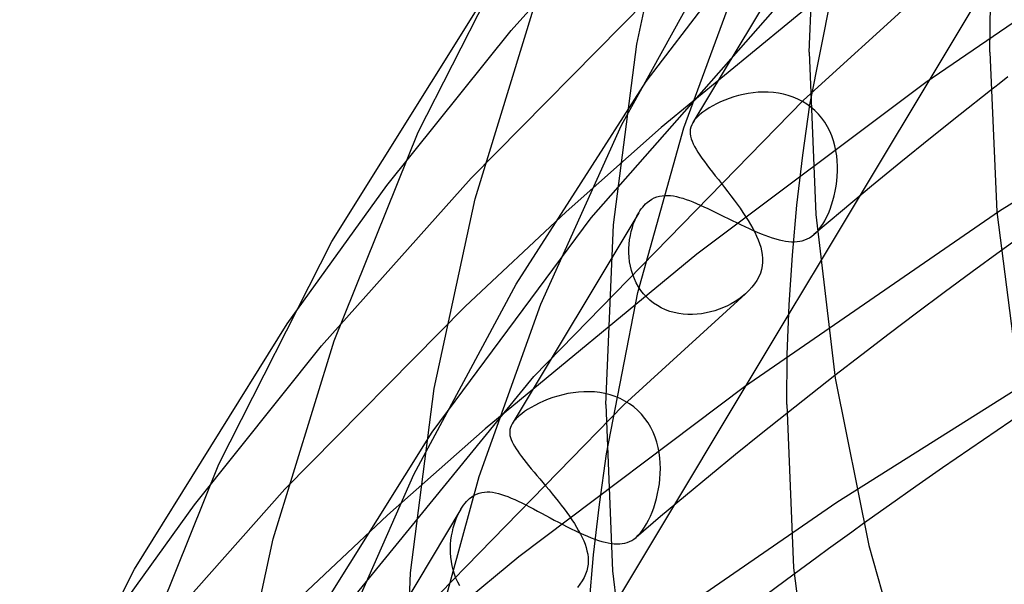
# Model space of a CAD drawing. Header units: millimetres. Extents: x -247 to 247, y -141 to 230.
# Tile 21 of 99: x -193 to -172, y 99 to 112. Entities that reach past the tile are written whole.
import ezdxf

# ---------------------------------------------------------------- set-up
doc = ezdxf.new("R2010")
doc.units = ezdxf.units.MM
doc.layers.add('HIDDEN', color=7, linetype='Continuous')
doc.layers.add('THICK', color=7, linetype='Continuous')

msp = doc.modelspace()

# ---------------------------------------------------------------- linework, layer by layer
at = {"layer": 'HIDDEN'}
for p, q in [((-182.599, 111.326), (-179.36, 114.953)), ((-179.608, 110.202), (-175.901, 115.059)), ((-167.709, 114.082), (-173.422, 110.177)), ((-175.837, 113.856), (-178.577, 109.289)), ((-180.153, 109.23), (-177.805, 113.496)), ((-174.473, 113.134), (-179.278, 109.179)), ((-175.985, 109.679), (-175.294, 113.182)), ((-178.777, 109.172), (-177.37, 113.004)), ((-180.83, 107.18), (-175.925, 112.752)), ((-171.966, 112.533), (-175.762, 106.205)), ((-176.125, 109.789), (-173.548, 112.137)), ((-183.484, 108.061), (-179.598, 111.997)), ((-185.351, 107.893), (-182.599, 111.326)), ((-166.171, 110.862), (-171.786, 107.326)), ((-182.492, 105.714), (-179.608, 110.202)), ((-173.422, 110.177), (-178.489, 106.376)), ((-177.67, 109.859), (-177.771, 109.826)), ((-177.567, 109.889), (-177.67, 109.859)), ((-177.461, 109.914), (-177.567, 109.889)), ((-177.353, 109.935), (-177.461, 109.914)), ((-177.243, 109.951), (-177.353, 109.935)), ((-177.132, 109.962), (-177.243, 109.951)), ((-177.02, 109.966), (-177.132, 109.962)), ((-176.907, 109.965), (-177.02, 109.966)), ((-176.795, 109.957), (-176.907, 109.965)), ((-176.683, 109.943), (-176.795, 109.957)), ((-176.573, 109.921), (-176.683, 109.943)), ((-176.464, 109.892), (-176.573, 109.921)), ((-176.357, 109.855), (-176.464, 109.892)), ((-176.252, 109.81), (-176.357, 109.855)), ((-171.991, 109.997), (-172.658, 109.471)), ((-182.098, 103.667), (-176.125, 109.789)), ((-178.138, 109.661), (-178.217, 109.615)), ((-178.053, 109.706), (-178.138, 109.661)), ((-177.963, 109.749), (-178.053, 109.706)), ((-177.869, 109.789), (-177.963, 109.749)), ((-177.771, 109.826), (-177.869, 109.789)), ((-176.151, 109.758), (-176.252, 109.81)), ((-176.055, 109.698), (-176.151, 109.758)), ((-175.964, 109.631), (-176.055, 109.698)), ((-178.453, 109.438), (-178.484, 109.408)), ((-178.419, 109.469), (-178.453, 109.438)), ((-178.358, 109.519), (-178.419, 109.469)), ((-178.291, 109.567), (-178.358, 109.519)), ((-178.217, 109.615), (-178.291, 109.567)), ((-175.878, 109.556), (-175.964, 109.631)), ((-175.798, 109.475), (-175.878, 109.556)), ((-175.725, 109.388), (-175.798, 109.475)), ((-172.658, 109.471), (-173.319, 108.943)), ((-181.939, 105.268), (-180.153, 109.23)), ((-178.603, 109.238), (-178.622, 109.189)), ((-178.578, 109.287), (-178.603, 109.238)), ((-178.559, 109.317), (-178.578, 109.287)), ((-178.537, 109.347), (-178.559, 109.317)), ((-178.512, 109.378), (-178.537, 109.347)), ((-178.484, 109.408), (-178.512, 109.378)), ((-175.659, 109.296), (-175.725, 109.388)), ((-175.6, 109.198), (-175.659, 109.296)), ((-175.548, 109.097), (-175.6, 109.198)), ((-181.384, 107.31), (-179.278, 109.179)), ((-179.793, 105.526), (-178.777, 109.172)), ((-178.633, 109.139), (-178.638, 109.089)), ((-178.638, 109.089), (-178.636, 109.038)), ((-178.636, 109.038), (-178.628, 108.986)), ((-178.622, 109.189), (-178.633, 109.139)), ((-178.628, 108.986), (-178.615, 108.933)), ((-175.503, 108.993), (-175.548, 109.097)), ((-175.465, 108.886), (-175.503, 108.993)), ((-178.615, 108.933), (-178.595, 108.878)), ((-178.595, 108.878), (-178.571, 108.821)), ((-178.571, 108.821), (-178.541, 108.762)), ((-175.435, 108.776), (-175.465, 108.886)), ((-175.41, 108.665), (-175.435, 108.776)), ((-173.319, 108.943), (-173.973, 108.412)), ((-178.541, 108.762), (-178.507, 108.7)), ((-178.507, 108.7), (-178.468, 108.636)), ((-178.468, 108.636), (-178.424, 108.57)), ((-178.424, 108.57), (-178.375, 108.5)), ((-175.393, 108.552), (-175.41, 108.665)), ((-175.381, 108.439), (-175.393, 108.552)), ((-178.375, 108.5), (-178.323, 108.428)), ((-178.323, 108.428), (-178.267, 108.353)), ((-178.267, 108.353), (-178.208, 108.275)), ((-175.375, 108.326), (-175.381, 108.439)), ((-173.973, 108.412), (-174.621, 107.88)), ((-178.208, 108.275), (-178.145, 108.195)), ((-178.145, 108.195), (-178.08, 108.112)), ((-178.08, 108.112), (-178.012, 108.026)), ((-175.38, 108.101), (-175.375, 108.213)), ((-175.375, 108.213), (-175.375, 108.326)), ((-187.554, 104.834), (-185.351, 107.893)), ((-186.797, 104.344), (-183.484, 108.061)), ((-178.012, 108.026), (-177.943, 107.938)), ((-177.943, 107.938), (-177.873, 107.849)), ((-175.405, 107.88), (-175.39, 107.989)), ((-175.39, 107.989), (-175.38, 108.101)), ((-179.257, 107.671), (-179.197, 107.676)), ((-179.197, 107.676), (-179.135, 107.677)), ((-179.135, 107.677), (-179.072, 107.672)), ((-179.072, 107.672), (-179.007, 107.664)), ((-177.873, 107.849), (-177.803, 107.758)), ((-177.803, 107.758), (-177.733, 107.667)), ((-175.447, 107.667), (-175.424, 107.773)), ((-175.424, 107.773), (-175.405, 107.88)), ((-174.621, 107.88), (-175.261, 107.346)), ((-179.687, 107.417), (-179.655, 107.455)), ((-179.655, 107.455), (-179.622, 107.489)), ((-179.622, 107.489), (-179.588, 107.52)), ((-179.588, 107.52), (-179.538, 107.56)), ((-179.538, 107.56), (-179.485, 107.594)), ((-179.485, 107.594), (-179.43, 107.622)), ((-179.43, 107.622), (-179.374, 107.644)), ((-179.374, 107.644), (-179.316, 107.661)), ((-179.316, 107.661), (-179.257, 107.671)), ((-179.007, 107.664), (-178.94, 107.651)), ((-178.94, 107.651), (-178.871, 107.634)), ((-178.871, 107.634), (-178.801, 107.614)), ((-178.801, 107.614), (-178.728, 107.59)), ((-178.728, 107.59), (-178.653, 107.563)), ((-178.653, 107.563), (-178.575, 107.533)), ((-178.575, 107.533), (-178.496, 107.499)), ((-178.496, 107.499), (-178.414, 107.464)), ((-178.414, 107.464), (-178.331, 107.426)), ((-177.733, 107.667), (-177.664, 107.575)), ((-177.664, 107.575), (-177.596, 107.483)), ((-177.596, 107.483), (-177.531, 107.392)), ((-175.539, 107.37), (-175.505, 107.466)), ((-175.505, 107.466), (-175.475, 107.565)), ((-175.475, 107.565), (-175.447, 107.667)), ((-183.614, 105.218), (-181.384, 107.31)), ((-179.775, 107.291), (-182.577, 102.621)), ((-179.817, 107.215), (-179.776, 107.289)), ((-179.776, 107.289), (-179.748, 107.335)), ((-179.748, 107.335), (-179.718, 107.377)), ((-179.718, 107.377), (-179.687, 107.417)), ((-178.331, 107.426), (-178.246, 107.386)), ((-178.246, 107.386), (-178.159, 107.344)), ((-178.159, 107.344), (-178.071, 107.301)), ((-178.071, 107.301), (-177.981, 107.257)), ((-177.981, 107.257), (-177.889, 107.212)), ((-177.531, 107.392), (-177.468, 107.301)), ((-177.468, 107.301), (-177.409, 107.211)), ((-171.786, 107.326), (-177.433, 103.441)), ((-175.261, 107.346), (-175.896, 106.81)), ((-175.616, 107.194), (-175.576, 107.279)), ((-175.576, 107.279), (-175.539, 107.37)), ((-184.35, 102.434), (-180.83, 107.18)), ((-179.916, 106.968), (-179.888, 107.054)), ((-179.888, 107.054), (-179.854, 107.137)), ((-179.854, 107.137), (-179.817, 107.215)), ((-177.889, 107.212), (-177.797, 107.166)), ((-177.797, 107.166), (-177.704, 107.12)), ((-177.704, 107.12), (-177.612, 107.075)), ((-177.612, 107.075), (-177.519, 107.03)), ((-177.519, 107.03), (-177.426, 106.986)), ((-177.409, 107.211), (-177.352, 107.122)), ((-177.352, 107.122), (-177.3, 107.034)), ((-177.3, 107.034), (-177.251, 106.947)), ((-175.749, 106.971), (-175.703, 107.039)), ((-175.703, 107.039), (-175.658, 107.113)), ((-175.658, 107.113), (-175.616, 107.194)), ((-179.961, 106.788), (-179.941, 106.879)), ((-179.941, 106.879), (-179.916, 106.968)), ((-177.426, 106.986), (-177.334, 106.944)), ((-177.334, 106.944), (-177.244, 106.903)), ((-177.251, 106.947), (-177.206, 106.861)), ((-177.244, 106.903), (-177.155, 106.865)), ((-177.206, 106.861), (-177.166, 106.776)), ((-177.155, 106.865), (-177.067, 106.829)), ((-177.067, 106.829), (-176.983, 106.796)), ((-175.945, 106.771), (-175.897, 106.809)), ((-175.897, 106.809), (-175.846, 106.857)), ((-175.846, 106.857), (-175.796, 106.91)), ((-175.796, 106.91), (-175.749, 106.971)), ((-179.992, 106.503), (-179.987, 106.599)), ((-179.987, 106.599), (-179.976, 106.694)), ((-179.976, 106.694), (-179.961, 106.788)), ((-177.166, 106.776), (-177.13, 106.693)), ((-177.13, 106.693), (-177.1, 106.611)), ((-177.1, 106.611), (-177.075, 106.53)), ((-176.983, 106.796), (-176.9, 106.766)), ((-176.9, 106.766), (-176.82, 106.739)), ((-176.82, 106.739), (-176.743, 106.716)), ((-176.743, 106.716), (-176.667, 106.696)), ((-176.667, 106.696), (-176.595, 106.679)), ((-176.595, 106.679), (-176.525, 106.666)), ((-176.525, 106.666), (-176.457, 106.657)), ((-176.457, 106.657), (-176.392, 106.652)), ((-176.392, 106.652), (-176.33, 106.651)), ((-176.33, 106.651), (-176.269, 106.654)), ((-176.269, 106.654), (-176.211, 106.662)), ((-176.211, 106.662), (-176.154, 106.674)), ((-176.154, 106.674), (-176.1, 106.691)), ((-176.1, 106.691), (-176.047, 106.712)), ((-176.047, 106.712), (-175.995, 106.739)), ((-175.995, 106.739), (-175.945, 106.771)), ((-178.489, 106.376), (-183.175, 102.509)), ((-179.993, 106.405), (-179.992, 106.503)), ((-179.987, 106.308), (-179.993, 106.405)), ((-177.075, 106.53), (-177.056, 106.45)), ((-177.056, 106.45), (-177.041, 106.366)), ((-177.041, 106.366), (-177.034, 106.282)), ((-171.766, 106.443), (-172.395, 105.983)), ((-179.976, 106.21), (-179.987, 106.308)), ((-179.959, 106.113), (-179.976, 106.21)), ((-177.034, 106.2), (-177.042, 106.118)), ((-177.034, 106.282), (-177.034, 106.2)), ((-179.936, 106.018), (-179.959, 106.113)), ((-179.907, 105.924), (-179.936, 106.018)), ((-177.082, 105.956), (-177.116, 105.875)), ((-177.058, 106.037), (-177.082, 105.956)), ((-177.042, 106.118), (-177.058, 106.037)), ((-172.395, 105.983), (-173.013, 105.527)), ((-184.757, 101.498), (-182.492, 105.714)), ((-179.872, 105.832), (-179.907, 105.924)), ((-179.83, 105.743), (-179.872, 105.832)), ((-179.782, 105.656), (-179.83, 105.743)), ((-177.209, 105.718), (-177.268, 105.642)), ((-177.158, 105.795), (-177.209, 105.718)), ((-177.116, 105.875), (-177.158, 105.795)), ((-180.487, 101.958), (-179.793, 105.526)), ((-180.108, 103.043), (-177.41, 105.499)), ((-179.727, 105.573), (-179.782, 105.656)), ((-179.666, 105.495), (-179.727, 105.573)), ((-179.598, 105.422), (-179.666, 105.495)), ((-177.411, 105.498), (-177.484, 105.438)), ((-177.336, 105.569), (-177.41, 105.499)), ((-177.268, 105.642), (-177.336, 105.569)), ((-173.013, 105.527), (-173.626, 105.069)), ((-179.526, 105.354), (-179.598, 105.422)), ((-179.447, 105.292), (-179.526, 105.354)), ((-179.363, 105.236), (-179.447, 105.292)), ((-177.726, 105.279), (-177.812, 105.234)), ((-177.642, 105.328), (-177.726, 105.279)), ((-177.561, 105.381), (-177.642, 105.328)), ((-177.484, 105.438), (-177.561, 105.381)), ((-187.608, 101.17), (-183.614, 105.218)), ((-183.31, 101.451), (-181.939, 105.268)), ((-179.275, 105.187), (-179.363, 105.236)), ((-179.184, 105.145), (-179.275, 105.187)), ((-179.088, 105.11), (-179.184, 105.145)), ((-178.991, 105.083), (-179.088, 105.11)), ((-178.891, 105.062), (-178.991, 105.083)), ((-178.791, 105.048), (-178.891, 105.062)), ((-178.383, 105.058), (-178.484, 105.046)), ((-178.283, 105.075), (-178.383, 105.058)), ((-178.184, 105.097), (-178.283, 105.075)), ((-178.087, 105.125), (-178.184, 105.097)), ((-177.993, 105.157), (-178.087, 105.125)), ((-177.901, 105.193), (-177.993, 105.157)), ((-177.812, 105.234), (-177.901, 105.193)), ((-173.626, 105.069), (-174.234, 104.61)), ((-176.453, 105.053), (-180.292, 98.655)), ((-178.689, 105.041), (-178.791, 105.048)), ((-178.587, 105.04), (-178.689, 105.041)), ((-178.484, 105.046), (-178.587, 105.04)), ((-169.668, 104.484), (-175.391, 100.878)), ((-174.234, 104.61), (-174.837, 104.149)), ((-189.61, 100.829), (-186.797, 104.344)), ((-174.837, 104.149), (-175.435, 103.686)), ((-186.818, 97.884), (-182.098, 103.667)), ((-177.433, 103.441), (-182.429, 99.676)), ((-181.109, 103.322), (-181.226, 103.309)), ((-180.992, 103.33), (-181.109, 103.322)), ((-180.873, 103.331), (-180.992, 103.33)), ((-180.755, 103.325), (-180.873, 103.331)), ((-180.638, 103.312), (-180.755, 103.325)), ((-181.882, 103.121), (-181.98, 103.076)), ((-181.78, 103.163), (-181.882, 103.121)), ((-181.674, 103.201), (-181.78, 103.163)), ((-181.565, 103.235), (-181.674, 103.201)), ((-181.455, 103.264), (-181.565, 103.235)), ((-181.341, 103.289), (-181.455, 103.264)), ((-181.226, 103.309), (-181.341, 103.289)), ((-180.522, 103.291), (-180.638, 103.312)), ((-180.407, 103.262), (-180.522, 103.291)), ((-180.295, 103.225), (-180.407, 103.262)), ((-180.185, 103.179), (-180.295, 103.225)), ((-180.08, 103.125), (-180.185, 103.179)), ((-179.979, 103.063), (-180.08, 103.125)), ((-186.235, 96.759), (-180.108, 103.043)), ((-182.305, 102.889), (-182.366, 102.843)), ((-182.236, 102.935), (-182.305, 102.889)), ((-182.159, 102.982), (-182.236, 102.935)), ((-182.073, 103.029), (-182.159, 102.982)), ((-181.98, 103.076), (-182.073, 103.029)), ((-179.884, 102.993), (-179.979, 103.063)), ((-179.795, 102.915), (-179.884, 102.993)), ((-179.713, 102.83), (-179.795, 102.915)), ((-171.234, 102.887), (-171.844, 102.473)), ((-182.538, 102.678), (-182.559, 102.649)), ((-182.513, 102.708), (-182.538, 102.678)), ((-182.485, 102.738), (-182.513, 102.708)), ((-182.455, 102.768), (-182.485, 102.738)), ((-182.421, 102.798), (-182.455, 102.768)), ((-182.366, 102.843), (-182.421, 102.798)), ((-179.638, 102.738), (-179.713, 102.83)), ((-179.57, 102.641), (-179.638, 102.738)), ((-176.499, 102.849), (-177.067, 102.396)), ((-185.334, 100.594), (-183.175, 102.509)), ((-182.627, 102.493), (-182.632, 102.451)), ((-182.632, 102.451), (-182.631, 102.407)), ((-182.616, 102.536), (-182.627, 102.493)), ((-182.6, 102.578), (-182.616, 102.536)), ((-182.578, 102.62), (-182.6, 102.578)), ((-182.559, 102.649), (-182.578, 102.62)), ((-179.51, 102.539), (-179.57, 102.641)), ((-179.458, 102.433), (-179.51, 102.539)), ((-171.844, 102.473), (-172.449, 102.059)), ((-187.157, 97.953), (-184.35, 102.434)), ((-182.631, 102.407), (-182.626, 102.363)), ((-182.626, 102.363), (-182.615, 102.318)), ((-182.615, 102.318), (-182.6, 102.272)), ((-182.6, 102.272), (-182.58, 102.223)), ((-182.58, 102.223), (-182.555, 102.174)), ((-179.414, 102.324), (-179.458, 102.433)), ((-179.377, 102.212), (-179.414, 102.324)), ((-177.067, 102.396), (-177.63, 101.941)), ((-182.555, 102.174), (-182.526, 102.122)), ((-182.526, 102.122), (-182.492, 102.068)), ((-182.492, 102.068), (-182.455, 102.012)), ((-182.455, 102.012), (-182.414, 101.954)), ((-179.348, 102.097), (-179.377, 102.212)), ((-179.325, 101.981), (-179.348, 102.097)), ((-172.449, 102.059), (-173.048, 101.644)), ((-182.414, 101.954), (-182.368, 101.893)), ((-182.368, 101.893), (-182.319, 101.83)), ((-182.319, 101.83), (-182.267, 101.764)), ((-179.309, 101.865), (-179.325, 101.981)), ((-179.3, 101.748), (-179.309, 101.865)), ((-177.63, 101.941), (-178.188, 101.484)), ((-182.267, 101.764), (-182.212, 101.696)), ((-182.212, 101.696), (-182.153, 101.626)), ((-182.153, 101.626), (-182.092, 101.553)), ((-179.297, 101.632), (-179.3, 101.748)), ((-179.299, 101.517), (-179.297, 101.632)), ((-173.048, 101.644), (-173.64, 101.231)), ((-186.5, 97.542), (-184.757, 101.498)), ((-184.306, 97.805), (-183.31, 101.451)), ((-182.092, 101.553), (-182.029, 101.477)), ((-182.029, 101.477), (-181.963, 101.399)), ((-181.963, 101.399), (-181.896, 101.32)), ((-179.319, 101.292), (-179.306, 101.404)), ((-179.306, 101.404), (-179.299, 101.517)), ((-178.188, 101.484), (-178.741, 101.026)), ((-190.995, 97.362), (-187.608, 101.17)), ((-181.896, 101.32), (-181.828, 101.239)), ((-181.828, 101.239), (-181.759, 101.156)), ((-181.759, 101.156), (-181.691, 101.073)), ((-179.357, 101.074), (-179.335, 101.182)), ((-179.335, 101.182), (-179.319, 101.292)), ((-173.64, 101.231), (-174.223, 100.82)), ((-183.589, 100.898), (-183.555, 100.933)), ((-183.555, 100.933), (-183.521, 100.965)), ((-183.521, 100.965), (-183.47, 101.005)), ((-183.47, 101.005), (-183.418, 101.038)), ((-183.418, 101.038), (-183.363, 101.065)), ((-183.363, 101.065), (-183.308, 101.086)), ((-183.308, 101.086), (-183.251, 101.101)), ((-183.251, 101.101), (-183.193, 101.11)), ((-183.193, 101.11), (-183.133, 101.113)), ((-183.133, 101.113), (-183.073, 101.111)), ((-183.073, 101.111), (-183.011, 101.104)), ((-183.011, 101.104), (-182.948, 101.093)), ((-182.948, 101.093), (-182.882, 101.077)), ((-182.882, 101.077), (-182.814, 101.058)), ((-182.814, 101.058), (-182.745, 101.034)), ((-182.745, 101.034), (-182.672, 101.007)), ((-182.672, 101.007), (-182.598, 100.977)), ((-182.598, 100.977), (-182.521, 100.943)), ((-182.521, 100.943), (-182.442, 100.907)), ((-181.691, 101.073), (-181.623, 100.989)), ((-181.623, 100.989), (-181.556, 100.905)), ((-179.411, 100.864), (-179.382, 100.968)), ((-179.382, 100.968), (-179.357, 101.074)), ((-178.741, 101.026), (-179.29, 100.567)), ((-191.866, 97.69), (-189.61, 100.829)), ((-183.71, 100.732), (-186.581, 95.947)), ((-183.753, 100.654), (-183.712, 100.729)), ((-183.712, 100.729), (-183.683, 100.775)), ((-183.683, 100.775), (-183.653, 100.819)), ((-183.653, 100.819), (-183.621, 100.86)), ((-183.621, 100.86), (-183.589, 100.898)), ((-182.442, 100.907), (-182.36, 100.867)), ((-182.36, 100.867), (-182.277, 100.826)), ((-182.277, 100.826), (-182.191, 100.782)), ((-182.191, 100.782), (-182.104, 100.736)), ((-182.104, 100.736), (-182.015, 100.689)), ((-181.556, 100.905), (-181.491, 100.821)), ((-181.491, 100.821), (-181.427, 100.738)), ((-181.427, 100.738), (-181.366, 100.655)), ((-175.391, 100.878), (-181.145, 96.919)), ((-179.478, 100.666), (-179.443, 100.763)), ((-179.443, 100.763), (-179.411, 100.864)), ((-174.223, 100.82), (-174.797, 100.41)), ((-187.629, 98.439), (-185.334, 100.594)), ((-183.854, 100.408), (-183.825, 100.493)), ((-183.825, 100.493), (-183.791, 100.575)), ((-183.791, 100.575), (-183.753, 100.654)), ((-182.015, 100.689), (-181.924, 100.64)), ((-181.924, 100.64), (-181.832, 100.59)), ((-181.832, 100.59), (-181.738, 100.54)), ((-181.738, 100.54), (-181.645, 100.49)), ((-181.645, 100.49), (-181.55, 100.44)), ((-181.366, 100.655), (-181.308, 100.573)), ((-181.308, 100.573), (-181.253, 100.492)), ((-181.253, 100.492), (-181.2, 100.411)), ((-179.29, 100.567), (-179.833, 100.106)), ((-179.6, 100.406), (-179.557, 100.487)), ((-179.557, 100.487), (-179.517, 100.574)), ((-179.517, 100.574), (-179.478, 100.666)), ((-183.901, 100.231), (-183.88, 100.32)), ((-183.88, 100.32), (-183.854, 100.408)), ((-181.55, 100.44), (-181.456, 100.391)), ((-181.456, 100.391), (-181.361, 100.342)), ((-181.361, 100.342), (-181.268, 100.296)), ((-181.268, 100.296), (-181.176, 100.251)), ((-181.2, 100.411), (-181.151, 100.332)), ((-181.151, 100.332), (-181.105, 100.253)), ((-179.737, 100.204), (-179.69, 100.264)), ((-179.69, 100.264), (-179.644, 100.332)), ((-179.644, 100.332), (-179.6, 100.406)), ((-183.939, 99.953), (-183.931, 100.047)), ((-183.931, 100.047), (-183.918, 100.14)), ((-183.918, 100.14), (-183.901, 100.231)), ((-181.176, 100.251), (-181.086, 100.208)), ((-181.105, 100.253), (-181.064, 100.176)), ((-181.086, 100.208), (-180.998, 100.168)), ((-181.064, 100.176), (-181.026, 100.1)), ((-181.026, 100.1), (-180.993, 100.026)), ((-180.998, 100.168), (-180.912, 100.132)), ((-180.912, 100.132), (-180.828, 100.098)), ((-180.828, 100.098), (-180.748, 100.067)), ((-180.748, 100.067), (-180.669, 100.04)), ((-179.929, 100.038), (-179.881, 100.069)), ((-179.881, 100.069), (-179.835, 100.105)), ((-179.835, 100.105), (-179.785, 100.151)), ((-179.785, 100.151), (-179.737, 100.204)), ((-183.942, 99.858), (-183.939, 99.953)), ((-183.941, 99.763), (-183.942, 99.858)), ((-180.993, 100.026), (-180.964, 99.953)), ((-180.964, 99.953), (-180.94, 99.88)), ((-180.94, 99.88), (-180.921, 99.809)), ((-180.669, 100.04), (-180.594, 100.017)), ((-180.594, 100.017), (-180.521, 99.998)), ((-180.521, 99.998), (-180.451, 99.982)), ((-180.451, 99.982), (-180.384, 99.97)), ((-180.384, 99.97), (-180.319, 99.963)), ((-180.319, 99.963), (-180.257, 99.96)), ((-180.257, 99.96), (-180.197, 99.961)), ((-180.197, 99.961), (-180.139, 99.967)), ((-180.139, 99.967), (-180.084, 99.977)), ((-180.084, 99.977), (-180.03, 99.993)), ((-180.03, 99.993), (-179.979, 100.013)), ((-179.979, 100.013), (-179.929, 100.038)), ((-182.429, 99.676), (-187.072, 95.84)), ((-183.934, 99.667), (-183.941, 99.763)), ((-183.923, 99.572), (-183.934, 99.667)), ((-180.921, 99.809), (-180.905, 99.735)), ((-180.905, 99.735), (-180.896, 99.66)), ((-180.896, 99.66), (-180.893, 99.586)), ((-183.906, 99.478), (-183.923, 99.572)), ((-183.883, 99.385), (-183.906, 99.478)), ((-180.907, 99.437), (-180.925, 99.362)), ((-180.896, 99.511), (-180.907, 99.437)), ((-180.893, 99.586), (-180.896, 99.511)), ((-183.855, 99.293), (-183.883, 99.385)), ((-183.821, 99.203), (-183.855, 99.293)), ((-183.781, 99.116), (-183.821, 99.203)), ((-180.984, 99.214), (-181.026, 99.141)), ((-180.951, 99.288), (-180.984, 99.214)), ((-180.925, 99.362), (-180.951, 99.288)), ((-176.334, 99.294), (-176.963, 98.828)), ((-183.735, 99.031), (-183.781, 99.116)), ((-181.076, 99.069), (-181.133, 98.998)), ((-181.026, 99.141), (-181.076, 99.069))]:
    msp.add_line(p, q, dxfattribs=at)
at = {"layer": 'THICK'}
for p, q in [((-179.818, 111.025), (-178.927, 115.137)), ((-176, 110.845), (-175.834, 114.736)), ((-184.655, 109.078), (-182.196, 113.905)), ((-186.566, 106.653), (-183.243, 111.979)), ((-183.397, 107.604), (-182.075, 111.903)), ((-172, 110.845), (-171.986, 111.935)), ((-180.331, 107.028), (-179.818, 111.025)), ((-176, 110.845), (-175.858, 107.252)), ((-172, 110.845), (-171.849, 107.314)), ((-171.604, 110.299), (-171.798, 110.148)), ((-171.798, 110.148), (-171.991, 109.997)), ((-176.143, 108.571), (-175.985, 109.679)), ((-186.52, 104.46), (-184.655, 109.078)), ((-176.272, 107.462), (-176.143, 108.571)), ((-184.305, 103.403), (-183.397, 107.604)), ((-176.372, 106.357), (-176.272, 107.462)), ((-175.858, 107.252), (-175.426, 103.629)), ((-171.849, 107.314), (-171.39, 103.745)), ((-180.5, 103.051), (-180.331, 107.028)), ((-189.067, 101.73), (-186.566, 106.653)), ((-171.498, 106.637), (-171.766, 106.443)), ((-175.762, 106.205), (-176.453, 105.053)), ((-176.443, 105.255), (-176.372, 106.357)), ((-176.486, 104.153), (-176.443, 105.255)), ((-190.935, 99.401), (-187.554, 104.834)), ((-187.867, 100.072), (-186.52, 104.46)), ((-176.5, 103.051), (-176.486, 104.153)), ((-175.613, 103.547), (-175.792, 103.408)), ((-175.435, 103.686), (-175.613, 103.547)), ((-175.426, 103.629), (-174.683, 99.926)), ((-184.828, 99.32), (-184.305, 103.403)), ((-175.792, 103.408), (-175.969, 103.268)), ((-176.146, 103.129), (-176.323, 102.989)), ((-175.969, 103.268), (-176.146, 103.129)), ((-180.5, 103.051), (-180.354, 99.368)), ((-176.5, 103.051), (-176.346, 99.429)), ((-176.323, 102.989), (-176.499, 102.849)), ((-180.644, 100.837), (-180.487, 101.958)), ((-190.966, 97.017), (-189.067, 101.73)), ((-180.773, 99.716), (-180.644, 100.837)), ((-174.797, 100.41), (-175.059, 100.222)), ((-188.791, 95.782), (-187.867, 100.072)), ((-175.059, 100.222), (-175.319, 100.035)), ((-175.577, 99.849), (-175.832, 99.663)), ((-175.319, 100.035), (-175.577, 99.849)), ((-174.683, 99.926), (-173.608, 96.154)), ((-180.873, 98.599), (-180.773, 99.716)), ((-175.832, 99.663), (-176.084, 99.478)), ((-193.479, 94.382), (-190.935, 99.401)), ((-176.346, 99.429), (-175.876, 95.768)), ((-176.084, 99.478), (-176.334, 99.294)), ((-185, 95.256), (-184.828, 99.32)), ((-180.354, 99.368), (-179.912, 95.656))]:
    msp.add_line(p, q, dxfattribs=at)

doc.saveas('drawing.dxf')
